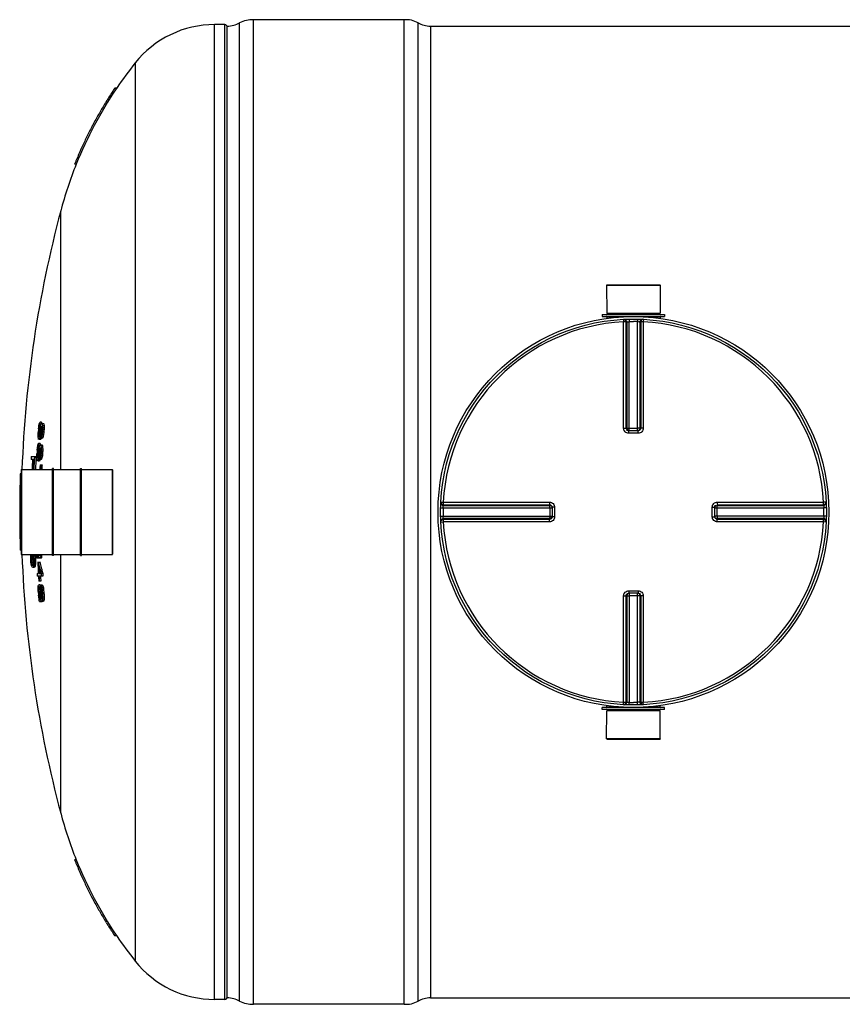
# Model space of a CAD drawing. Header units: millimetres. Extents: x 0 to 297, y 0 to 210.
# Tile 3 of 256: x 122 to 137, y 83 to 101. Entities that reach past the tile are written whole.
import ezdxf

# ---------------------------------------------------------------- set-up
doc = ezdxf.new("R2010")
doc.units = ezdxf.units.MM
doc.header["$LTSCALE"] = 16.335
doc.layers.get('0').update_dxf_attribs({"linetype": 'CONTINUOUS'})
doc.layers.add('01_GLOBAL', color=7, linetype='CONTINUOUS')
doc.layers.add('AXES_REF', color=7, linetype='CONTINUOUS')

msp = doc.modelspace()

# ---------------------------------------------------------------- linework, layer by layer
at = {"color": 7, "linetype": 'Continuous'}
for p, q in [((126.264, 83.539), (126.264, 100.878)), ((129.183, 100.934), (126.509, 100.934)), ((129.183, 83.483), (129.183, 100.934)), ((126.046, 83.595), (126.046, 100.821)), ((129.646, 100.821), (168.796, 100.821)), ((124.053, 99.723), (124.045, 99.712)), ((124.053, 99.723), (124.045, 99.713)), ((124.085, 99.723), (124.053, 99.723)), ((124.075, 99.708), (124.085, 99.723)), ((124.075, 99.708), (124.085, 99.723)), ((123.342, 98.383), (123.338, 98.373)), ((123.342, 98.383), (123.338, 98.373)), ((123.368, 98.373), (123.338, 98.373)), ((132.771, 96.227), (132.773, 95.732)), ((132.771, 96.227), (133.721, 96.227)), ((133.721, 96.227), (133.718, 95.732)), ((132.692, 95.709), (132.692, 95.673)), ((132.692, 95.709), (133.799, 95.709)), ((132.692, 95.673), (133.799, 95.673)), ((132.773, 95.732), (132.796, 95.709)), ((132.773, 95.732), (133.718, 95.732)), ((132.773, 95.669), (132.773, 95.641)), ((133.718, 95.732), (133.696, 95.709)), ((133.718, 95.669), (133.718, 95.641)), ((133.799, 95.709), (133.799, 95.673)), ((122.699, 93.685), (122.702, 93.72)), ((122.702, 93.72), (122.703, 93.727)), ((122.703, 93.727), (122.711, 93.769)), ((122.711, 93.769), (122.72, 93.795)), ((122.717, 93.744), (122.711, 93.719)), ((122.723, 93.752), (122.717, 93.744)), ((122.738, 93.744), (122.717, 93.744)), ((122.72, 93.795), (122.726, 93.803)), ((122.742, 93.752), (122.723, 93.752)), ((122.754, 93.803), (122.726, 93.803)), ((122.732, 93.702), (122.738, 93.736)), ((122.738, 93.736), (122.747, 93.769)), ((122.751, 93.727), (122.746, 93.719)), ((122.747, 93.769), (122.753, 93.778)), ((122.754, 93.727), (122.751, 93.727)), ((122.753, 93.778), (122.787, 93.778)), ((122.758, 93.719), (122.754, 93.727)), ((122.76, 93.778), (122.765, 93.769)), ((122.765, 93.769), (122.769, 93.736)), ((122.793, 93.769), (122.765, 93.769)), ((122.769, 93.736), (122.77, 93.702)), ((122.797, 93.736), (122.769, 93.736)), ((122.787, 93.778), (122.793, 93.769)), ((122.793, 93.769), (122.797, 93.736)), ((122.797, 93.736), (122.797, 93.702)), ((122.692, 93.575), (122.693, 93.603)), ((122.693, 93.541), (122.692, 93.575)), ((122.693, 93.603), (122.694, 93.617)), ((122.702, 93.617), (122.702, 93.584)), ((122.725, 93.617), (122.702, 93.617)), ((122.702, 93.584), (122.703, 93.558)), ((122.721, 93.584), (122.702, 93.584)), ((122.703, 93.558), (122.706, 93.541)), ((122.716, 93.558), (122.703, 93.558)), ((122.711, 93.719), (122.707, 93.685)), ((122.728, 93.685), (122.707, 93.685)), ((122.732, 93.719), (122.711, 93.719)), ((122.711, 93.541), (122.716, 93.558)), ((122.716, 93.558), (122.721, 93.584)), ((122.721, 93.584), (122.725, 93.617)), ((122.729, 93.575), (122.724, 93.541)), ((122.728, 93.668), (122.732, 93.702)), ((122.734, 93.617), (122.729, 93.575)), ((122.748, 93.575), (122.729, 93.575)), ((122.756, 93.617), (122.734, 93.617)), ((122.741, 93.693), (122.737, 93.668)), ((122.76, 93.668), (122.737, 93.668)), ((122.746, 93.719), (122.741, 93.693)), ((122.758, 93.693), (122.741, 93.693)), ((122.744, 93.567), (122.748, 93.575)), ((122.758, 93.719), (122.746, 93.719)), ((122.754, 93.55), (122.746, 93.525)), ((122.748, 93.575), (122.752, 93.592)), ((122.752, 93.592), (122.756, 93.617)), ((122.761, 93.584), (122.754, 93.55)), ((122.782, 93.55), (122.754, 93.55)), ((122.76, 93.693), (122.758, 93.719)), ((122.759, 93.668), (122.76, 93.693)), ((122.766, 93.626), (122.761, 93.584)), ((122.789, 93.584), (122.761, 93.584)), ((122.793, 93.626), (122.766, 93.626)), ((122.77, 93.702), (122.769, 93.668)), ((122.796, 93.668), (122.769, 93.668)), ((122.797, 93.702), (122.77, 93.702)), ((122.782, 93.55), (122.774, 93.525)), ((122.789, 93.584), (122.782, 93.55)), ((122.793, 93.626), (122.789, 93.584)), ((122.797, 93.702), (122.796, 93.668)), ((133.162, 93.65), (133.158, 93.65)), ((133.162, 93.65), (133.33, 93.65)), ((133.334, 93.65), (133.33, 93.65)), ((122.678, 93.347), (122.685, 93.39)), ((122.685, 93.39), (122.694, 93.415)), ((122.697, 93.373), (122.692, 93.364)), ((122.697, 93.508), (122.693, 93.541)), ((122.694, 93.415), (122.7, 93.423)), ((122.701, 93.491), (122.697, 93.508)), ((122.717, 93.373), (122.697, 93.373)), ((122.728, 93.423), (122.7, 93.423)), ((122.706, 93.541), (122.711, 93.541)), ((122.716, 93.508), (122.709, 93.491)), ((122.736, 93.491), (122.709, 93.491)), ((122.713, 93.356), (122.721, 93.39)), ((122.724, 93.541), (122.716, 93.508)), ((122.743, 93.508), (122.716, 93.508)), ((122.721, 93.39), (122.728, 93.398)), ((122.741, 93.541), (122.724, 93.541)), ((122.728, 93.398), (122.761, 93.398)), ((122.734, 93.398), (122.74, 93.39)), ((122.743, 93.508), (122.736, 93.491)), ((122.74, 93.39), (122.744, 93.356)), ((122.767, 93.39), (122.74, 93.39)), ((122.746, 93.525), (122.741, 93.516)), ((122.769, 93.516), (122.741, 93.516)), ((122.745, 93.516), (122.743, 93.508)), ((122.774, 93.525), (122.746, 93.525)), ((122.761, 93.398), (122.767, 93.39)), ((122.767, 93.39), (122.772, 93.356)), ((122.774, 93.525), (122.769, 93.516)), ((122.67, 93.196), (122.671, 93.224)), ((122.671, 93.224), (122.671, 93.238)), ((122.675, 93.305), (122.678, 93.347)), ((122.68, 93.238), (122.68, 93.204)), ((122.702, 93.238), (122.68, 93.238)), ((122.68, 93.204), (122.681, 93.179)), ((122.699, 93.204), (122.68, 93.204)), ((122.687, 93.339), (122.683, 93.305)), ((122.705, 93.305), (122.683, 93.305)), ((122.692, 93.364), (122.687, 93.339)), ((122.708, 93.339), (122.687, 93.339)), ((122.713, 93.364), (122.692, 93.364)), ((122.695, 93.179), (122.699, 93.204)), ((122.699, 93.204), (122.702, 93.238)), ((122.705, 93.288), (122.708, 93.322)), ((122.708, 93.322), (122.713, 93.356)), ((122.711, 93.238), (122.708, 93.196)), ((122.733, 93.238), (122.711, 93.238)), ((122.717, 93.314), (122.714, 93.288)), ((122.735, 93.288), (122.714, 93.288)), ((122.721, 93.339), (122.717, 93.314)), ((122.734, 93.314), (122.717, 93.314)), ((122.726, 93.347), (122.721, 93.339)), ((122.734, 93.339), (122.721, 93.339)), ((122.729, 93.347), (122.726, 93.347)), ((122.726, 93.196), (122.73, 93.212)), ((122.734, 93.339), (122.729, 93.347)), ((122.73, 93.212), (122.733, 93.238)), ((122.739, 93.204), (122.733, 93.17)), ((122.735, 93.314), (122.734, 93.339)), ((122.736, 93.288), (122.735, 93.314)), ((122.743, 93.246), (122.739, 93.204)), ((122.767, 93.204), (122.739, 93.204)), ((122.771, 93.246), (122.743, 93.246)), ((122.744, 93.356), (122.745, 93.322)), ((122.772, 93.356), (122.744, 93.356)), ((122.745, 93.322), (122.745, 93.288)), ((122.773, 93.322), (122.745, 93.322)), ((122.773, 93.288), (122.745, 93.288)), ((122.767, 93.204), (122.76, 93.17)), ((122.771, 93.246), (122.767, 93.204)), ((122.772, 93.356), (122.773, 93.322)), ((122.773, 93.322), (122.773, 93.288)), ((122.592, 93.141), (122.566, 93.141)), ((122.568, 93.191), (122.653, 93.191)), ((122.616, 93.141), (122.599, 93.141)), ((122.672, 93.162), (122.67, 93.196)), ((122.672, 93.16), (122.672, 93.162)), ((122.676, 93.128), (122.672, 93.16)), ((122.681, 93.111), (122.676, 93.128)), ((122.681, 93.179), (122.685, 93.162)), ((122.695, 93.179), (122.681, 93.179)), ((122.685, 93.162), (122.689, 93.162)), ((122.689, 93.162), (122.695, 93.179)), ((122.695, 93.128), (122.689, 93.111)), ((122.716, 93.111), (122.689, 93.111)), ((122.703, 93.162), (122.695, 93.128)), ((122.723, 93.128), (122.695, 93.128)), ((122.708, 93.196), (122.703, 93.162)), ((122.72, 93.162), (122.703, 93.162)), ((122.726, 93.196), (122.708, 93.196)), ((122.723, 93.128), (122.716, 93.111)), ((122.725, 93.145), (122.72, 93.136)), ((122.748, 93.136), (122.72, 93.136)), ((122.723, 93.187), (122.726, 93.196)), ((122.725, 93.136), (122.723, 93.128)), ((122.733, 93.17), (122.725, 93.145)), ((122.753, 93.145), (122.725, 93.145)), ((122.726, 93.044), (122.761, 93.044)), ((122.76, 93.17), (122.733, 93.17)), ((122.753, 93.145), (122.748, 93.136)), ((122.76, 93.17), (122.753, 93.145)), ((122.392, 92.883), (122.376, 92.883)), ((122.392, 92.955), (122.392, 91.461)), ((122.396, 92.96), (122.945, 92.96)), ((122.945, 91.439), (122.945, 92.978)), ((122.963, 92.978), (122.945, 92.978)), ((122.963, 91.439), (122.963, 92.978)), ((122.963, 92.96), (123.44, 92.96)), ((123.44, 91.439), (123.44, 92.978)), ((123.44, 92.978), (123.458, 92.978)), ((123.458, 91.439), (123.458, 92.978)), ((123.458, 92.96), (124.007, 92.96)), ((124.012, 92.955), (124.012, 91.461)), ((122.365, 92.253), (122.392, 92.253)), ((122.392, 92.163), (122.365, 92.163)), ((131.804, 92.297), (131.804, 92.296)), ((131.804, 92.296), (131.804, 92.292)), ((131.804, 92.292), (131.804, 92.124)), ((134.687, 92.292), (134.687, 92.296)), ((134.687, 92.124), (134.687, 92.292)), ((131.804, 92.124), (131.804, 92.12)), ((131.804, 92.12), (131.804, 92.12)), ((134.687, 92.12), (134.687, 92.124)), ((122.392, 91.533), (122.376, 91.533)), ((122.396, 91.457), (122.945, 91.457)), ((122.56, 91.428), (122.562, 91.457)), ((122.57, 91.456), (122.568, 91.445)), ((122.597, 91.456), (122.595, 91.445)), ((122.606, 91.445), (122.603, 91.457)), ((122.612, 91.457), (122.616, 91.428)), ((122.639, 91.457), (122.643, 91.428)), ((122.701, 91.415), (122.692, 91.457)), ((122.704, 91.457), (122.71, 91.441)), ((122.714, 91.441), (122.718, 91.457)), ((122.728, 91.457), (122.727, 91.432)), ((122.755, 91.457), (122.754, 91.432)), ((122.963, 91.457), (123.44, 91.457)), ((123.458, 91.457), (124.007, 91.457)), ((122.561, 91.377), (122.56, 91.428)), ((122.564, 91.327), (122.561, 91.377)), ((122.57, 91.284), (122.564, 91.327)), ((122.568, 91.445), (122.566, 91.419)), ((122.566, 91.419), (122.567, 91.377)), ((122.594, 91.419), (122.566, 91.419)), ((122.567, 91.377), (122.57, 91.335)), ((122.594, 91.377), (122.567, 91.377)), ((122.595, 91.445), (122.568, 91.445)), ((122.57, 91.335), (122.573, 91.31)), ((122.597, 91.335), (122.57, 91.335)), ((122.574, 91.259), (122.57, 91.284)), ((122.573, 91.31), (122.582, 91.276)), ((122.601, 91.31), (122.573, 91.31)), ((122.595, 91.445), (122.594, 91.419)), ((122.594, 91.419), (122.594, 91.377)), ((122.594, 91.377), (122.597, 91.335)), ((122.597, 91.335), (122.601, 91.31)), ((122.601, 91.31), (122.606, 91.287)), ((122.605, 91.276), (122.611, 91.31)), ((122.609, 91.419), (122.606, 91.445)), ((122.612, 91.377), (122.609, 91.419)), ((122.611, 91.31), (122.613, 91.335)), ((122.613, 91.335), (122.612, 91.377)), ((122.618, 91.284), (122.615, 91.259)), ((122.616, 91.428), (122.619, 91.377)), ((122.643, 91.428), (122.616, 91.428)), ((122.619, 91.313), (122.618, 91.284)), ((122.645, 91.284), (122.618, 91.284)), ((122.619, 91.377), (122.619, 91.352)), ((122.646, 91.377), (122.619, 91.377)), ((122.619, 91.352), (122.62, 91.327)), ((122.62, 91.327), (122.619, 91.313)), ((122.647, 91.327), (122.62, 91.327)), ((122.645, 91.284), (122.642, 91.259)), ((122.643, 91.428), (122.646, 91.377)), ((122.647, 91.327), (122.645, 91.284)), ((122.646, 91.377), (122.647, 91.327)), ((122.696, 91.39), (122.669, 91.39)), ((122.685, 91.322), (122.721, 91.322)), ((122.706, 91.398), (122.701, 91.415)), ((122.712, 91.39), (122.706, 91.398)), ((122.71, 91.441), (122.714, 91.441)), ((122.743, 91.39), (122.712, 91.39)), ((122.722, 91.398), (122.716, 91.39)), ((122.727, 91.432), (122.722, 91.398)), ((122.749, 91.398), (122.722, 91.398)), ((122.754, 91.432), (122.727, 91.432)), ((122.749, 91.398), (122.743, 91.39)), ((122.754, 91.432), (122.749, 91.398)), ((122.963, 91.439), (122.945, 91.439)), ((123.44, 91.439), (123.458, 91.439)), ((122.58, 91.242), (122.574, 91.259)), ((122.584, 91.234), (122.58, 91.242)), ((122.582, 91.276), (122.588, 91.269)), ((122.605, 91.276), (122.582, 91.276)), ((122.59, 91.225), (122.584, 91.234)), ((122.588, 91.269), (122.59, 91.268)), ((122.59, 91.268), (122.598, 91.268)), ((122.629, 91.225), (122.59, 91.225)), ((122.598, 91.268), (122.605, 91.276)), ((122.607, 91.234), (122.601, 91.225)), ((122.611, 91.242), (122.607, 91.234)), ((122.635, 91.234), (122.607, 91.234)), ((122.615, 91.259), (122.611, 91.242)), ((122.638, 91.242), (122.611, 91.242)), ((122.642, 91.259), (122.615, 91.259)), ((122.635, 91.234), (122.629, 91.225)), ((122.638, 91.242), (122.635, 91.234)), ((122.642, 91.259), (122.638, 91.242)), ((122.674, 91.12), (122.695, 91.12)), ((122.704, 91.12), (122.733, 91.12)), ((122.737, 91.154), (122.746, 91.12)), ((122.773, 91.12), (122.746, 91.12)), ((122.764, 91.154), (122.773, 91.12)), ((122.697, 91.069), (122.677, 91.069)), ((122.739, 90.985), (122.702, 90.985)), ((122.776, 91.069), (122.706, 91.069)), ((122.693, 90.833), (122.694, 90.867)), ((122.694, 90.799), (122.693, 90.833)), ((122.694, 90.867), (122.695, 90.892)), ((122.695, 90.892), (122.698, 90.909)), ((122.702, 90.867), (122.7, 90.85)), ((122.7, 90.85), (122.7, 90.833)), ((122.728, 90.85), (122.7, 90.85)), ((122.7, 90.833), (122.702, 90.791)), ((122.728, 90.833), (122.7, 90.833)), ((122.701, 90.916), (122.702, 90.917)), ((122.729, 90.917), (122.702, 90.917)), ((122.705, 90.875), (122.702, 90.867)), ((122.73, 90.867), (122.702, 90.867)), ((122.729, 90.791), (122.702, 90.791)), ((122.732, 90.875), (122.705, 90.875)), ((122.73, 90.867), (122.728, 90.85)), ((122.728, 90.85), (122.728, 90.833)), ((122.728, 90.833), (122.729, 90.791)), ((122.732, 90.875), (122.73, 90.867)), ((122.761, 90.782), (122.734, 90.782)), ((122.741, 90.909), (122.747, 90.901)), ((122.768, 90.909), (122.741, 90.909)), ((122.749, 90.85), (122.743, 90.867)), ((122.747, 90.901), (122.756, 90.867)), ((122.775, 90.901), (122.747, 90.901)), ((122.754, 90.825), (122.749, 90.85)), ((122.759, 90.782), (122.754, 90.825)), ((122.756, 90.867), (122.761, 90.833)), ((122.784, 90.867), (122.756, 90.867)), ((122.761, 90.833), (122.764, 90.804)), ((122.789, 90.833), (122.761, 90.833)), ((122.764, 90.804), (122.767, 90.774)), ((122.795, 90.774), (122.767, 90.774)), ((122.768, 90.909), (122.775, 90.901)), ((122.768, 90.757), (122.77, 90.728)), ((122.796, 90.757), (122.768, 90.757)), ((122.775, 90.901), (122.784, 90.867)), ((122.784, 90.867), (122.789, 90.833)), ((122.789, 90.833), (122.795, 90.774)), ((122.796, 90.757), (122.799, 90.698)), ((133.158, 90.767), (133.162, 90.767)), ((133.33, 90.767), (133.162, 90.767)), ((133.33, 90.767), (133.334, 90.767)), ((122.702, 90.698), (122.699, 90.732)), ((122.708, 90.664), (122.702, 90.698)), ((122.705, 90.74), (122.71, 90.698)), ((122.733, 90.74), (122.705, 90.74)), ((122.713, 90.639), (122.708, 90.664)), ((122.71, 90.698), (122.712, 90.681)), ((122.732, 90.698), (122.71, 90.698)), ((122.712, 90.681), (122.717, 90.664)), ((122.732, 90.681), (122.712, 90.681)), ((122.718, 90.622), (122.713, 90.639)), ((122.717, 90.664), (122.72, 90.656)), ((122.726, 90.664), (122.717, 90.664)), ((122.723, 90.614), (122.718, 90.622)), ((122.72, 90.656), (122.726, 90.656)), ((122.725, 90.614), (122.723, 90.614)), ((122.726, 90.656), (122.731, 90.673)), ((122.735, 90.622), (122.729, 90.614)), ((122.757, 90.614), (122.729, 90.614)), ((122.732, 90.698), (122.73, 90.749)), ((122.731, 90.673), (122.732, 90.698)), ((122.738, 90.639), (122.735, 90.622)), ((122.788, 90.622), (122.735, 90.622)), ((122.736, 90.749), (122.739, 90.723)), ((122.763, 90.749), (122.736, 90.749)), ((122.738, 90.681), (122.738, 90.639)), ((122.739, 90.676), (122.738, 90.681)), ((122.745, 90.639), (122.738, 90.639)), ((122.739, 90.723), (122.743, 90.698)), ((122.745, 90.647), (122.739, 90.676)), ((122.743, 90.698), (122.747, 90.681)), ((122.762, 90.698), (122.743, 90.698)), ((122.751, 90.631), (122.745, 90.647)), ((122.747, 90.681), (122.755, 90.664)), ((122.762, 90.681), (122.747, 90.681)), ((122.758, 90.622), (122.751, 90.631)), ((122.755, 90.664), (122.758, 90.664)), ((122.762, 90.622), (122.757, 90.614)), ((122.758, 90.664), (122.761, 90.681)), ((122.762, 90.706), (122.761, 90.749)), ((122.761, 90.681), (122.762, 90.706)), ((122.767, 90.631), (122.761, 90.622)), ((122.77, 90.664), (122.767, 90.631)), ((122.794, 90.631), (122.767, 90.631)), ((122.77, 90.728), (122.771, 90.698)), ((122.771, 90.698), (122.77, 90.664)), ((122.798, 90.664), (122.77, 90.664)), ((122.799, 90.698), (122.771, 90.698)), ((122.794, 90.631), (122.788, 90.622)), ((122.798, 90.664), (122.794, 90.631)), ((122.799, 90.698), (122.798, 90.664)), ((132.692, 88.707), (132.692, 88.743)), ((133.799, 88.743), (132.692, 88.743)), ((133.799, 88.707), (132.692, 88.707)), ((132.771, 88.19), (132.773, 88.685)), ((132.773, 88.748), (132.773, 88.776)), ((132.773, 88.685), (132.796, 88.707)), ((133.718, 88.685), (132.773, 88.685)), ((133.718, 88.685), (133.696, 88.707)), ((133.718, 88.748), (133.718, 88.776)), ((133.721, 88.19), (133.718, 88.685)), ((133.799, 88.707), (133.799, 88.743)), ((133.721, 88.19), (132.771, 88.19)), ((123.338, 86.043), (123.342, 86.034)), ((123.338, 86.043), (123.342, 86.034)), ((123.368, 86.043), (123.338, 86.043)), ((124.045, 84.704), (124.053, 84.693)), ((124.045, 84.704), (124.053, 84.693)), ((124.085, 84.693), (124.053, 84.693)), ((124.085, 84.693), (124.075, 84.708)), ((124.085, 84.693), (124.075, 84.708)), ((129.183, 83.483), (126.509, 83.483)), ((129.646, 83.595), (144.677, 83.595))]:
    msp.add_line(p, q, dxfattribs=at)
at = {"color": 9, "linetype": 'Continuous'}
for p, q in [((126.509, 83.483), (126.509, 100.934)), ((129.427, 83.539), (129.427, 100.878)), ((125.821, 83.568), (125.821, 100.848)), ((126.001, 83.568), (126.001, 100.848)), ((129.646, 100.821), (129.646, 83.595)), ((132.773, 95.669), (133.072, 95.669)), ((133.419, 95.669), (133.718, 95.669)), ((133.069, 95.624), (133.071, 95.58)), ((133.071, 93.695), (133.071, 95.58)), ((133.116, 93.695), (133.116, 95.579)), ((133.128, 95.58), (133.128, 93.694)), ((133.172, 95.628), (133.173, 95.584)), ((133.173, 93.65), (133.173, 95.584)), ((133.32, 95.628), (133.319, 95.584)), ((133.319, 93.65), (133.319, 95.584)), ((133.363, 93.694), (133.363, 95.58)), ((133.376, 95.579), (133.376, 93.695)), ((133.423, 95.624), (133.421, 95.58)), ((133.421, 95.58), (133.421, 93.695)), ((133.116, 93.695), (133.128, 93.694)), ((133.162, 93.605), (133.162, 93.65)), ((133.246, 93.605), (133.162, 93.605)), ((133.173, 93.693), (133.319, 93.693)), ((133.33, 93.605), (133.246, 93.605)), ((133.33, 93.605), (133.33, 93.65)), ((133.363, 93.694), (133.376, 93.695)), ((122.396, 92.96), (122.396, 91.457)), ((124.007, 92.96), (124.007, 91.457)), ((129.83, 92.385), (129.874, 92.383)), ((129.874, 92.383), (131.759, 92.383)), ((129.874, 92.383), (129.951, 92.383)), ((129.875, 92.338), (131.759, 92.338)), ((129.875, 92.326), (131.76, 92.326)), ((130.925, 92.383), (130.975, 92.383)), ((131.76, 92.326), (131.759, 92.338)), ((134.732, 92.338), (134.731, 92.326)), ((134.731, 92.326), (136.617, 92.326)), ((134.732, 92.338), (136.616, 92.338)), ((134.733, 92.383), (136.617, 92.383)), ((136.661, 92.385), (136.617, 92.383)), ((129.827, 92.282), (129.87, 92.281)), ((129.87, 92.281), (131.804, 92.281)), ((131.761, 92.281), (131.761, 92.136)), ((131.849, 92.292), (131.804, 92.292)), ((131.849, 92.292), (131.849, 92.124)), ((134.643, 92.292), (134.687, 92.292)), ((134.643, 92.124), (134.643, 92.292)), ((134.687, 92.281), (136.621, 92.281)), ((134.731, 92.136), (134.731, 92.281)), ((136.665, 92.282), (136.621, 92.281)), ((129.827, 92.135), (129.87, 92.136)), ((129.83, 92.031), (129.874, 92.034)), ((129.87, 92.136), (131.804, 92.136)), ((131.759, 92.034), (129.874, 92.034)), ((131.76, 92.091), (129.875, 92.091)), ((131.759, 92.078), (129.875, 92.078)), ((130.925, 92.034), (130.824, 92.034)), ((131.169, 92.034), (131.121, 92.034)), ((131.315, 92.034), (131.266, 92.034)), ((131.759, 92.078), (131.76, 92.091)), ((131.849, 92.124), (131.804, 92.124)), ((134.643, 92.124), (134.687, 92.124)), ((136.621, 92.136), (134.687, 92.136)), ((134.731, 92.091), (134.732, 92.078)), ((136.617, 92.091), (134.731, 92.091)), ((136.616, 92.078), (134.732, 92.078)), ((136.617, 92.034), (134.733, 92.034)), ((136.661, 92.031), (136.617, 92.034)), ((136.665, 92.135), (136.621, 92.136)), ((133.162, 90.811), (133.162, 90.767)), ((133.162, 90.811), (133.246, 90.811)), ((133.173, 90.767), (133.173, 88.833)), ((133.246, 90.811), (133.33, 90.811)), ((133.319, 88.833), (133.319, 90.767)), ((133.33, 90.811), (133.33, 90.767)), ((133.071, 88.837), (133.071, 90.721)), ((133.128, 90.723), (133.116, 90.722)), ((133.116, 88.838), (133.116, 90.722)), ((133.128, 90.723), (133.128, 88.837)), ((133.319, 90.723), (133.173, 90.723)), ((133.363, 88.837), (133.363, 90.723)), ((133.376, 90.722), (133.363, 90.723)), ((133.376, 90.722), (133.376, 88.838)), ((133.421, 90.721), (133.421, 88.837)), ((133.069, 88.793), (133.071, 88.837)), ((133.423, 88.793), (133.421, 88.837)), ((133.072, 88.748), (132.773, 88.748)), ((133.172, 88.789), (133.173, 88.833)), ((133.32, 88.789), (133.319, 88.833)), ((133.718, 88.748), (133.419, 88.748))]:
    msp.add_line(p, q, dxfattribs=at)
for points in [[(130.169, 92.383), (130.237, 92.383), (130.304, 92.383), (130.368, 92.383), (130.431, 92.383), (130.492, 92.383), (130.551, 92.383), (130.609, 92.383), (130.665, 92.383), (130.719, 92.383), (130.772, 92.383), (130.824, 92.383), (130.925, 92.383)], [(131.47, 92.383), (131.523, 92.383), (131.579, 92.383), (131.637, 92.383), (131.697, 92.383), (131.759, 92.383)], [(130.824, 92.034), (130.772, 92.034), (130.719, 92.034), (130.664, 92.034), (130.608, 92.034), (130.551, 92.034), (130.492, 92.034), (130.431, 92.034), (130.368, 92.034), (130.304, 92.034), (130.237, 92.034), (130.168, 92.034), (130.098, 92.034), (130.025, 92.034), (129.951, 92.034)], [(131.072, 92.034), (131.024, 92.034), (130.975, 92.034)], [(131.759, 92.034), (131.697, 92.033), (131.637, 92.033), (131.579, 92.034), (131.523, 92.034), (131.469, 92.034), (131.417, 92.034)]]:
    msp.add_lwpolyline(points, dxfattribs=at)
at = {"color": 7, "linetype": 'Continuous'}
msp.add_circle((133.246, 92.208), 3.42, dxfattribs=at)
for centre, radius, start, end in [((126.046, 101.271), 0.45, 270, 299.0529), ((126.509, 100.371), 0.563, 90, 115.7547), ((129.209, 100.485), 0.45, 60.9471, 93.2982), ((129.646, 101.271), 0.45, 240.9471, 270), ((126.001, 100.803), 0.045, 358.6037, 90), ((130.048, 95.688), 7.2, 141.5189, 145.9136), ((130.066, 95.679), 7.22, 146.0726, 158.0853), ((130.048, 95.688), 7.227, 146.1611, 147.8197), ((130.05, 95.687), 7.229, 148.3378, 150.0021), ((130.051, 95.686), 7.23, 147.8196, 148.3378), ((130.047, 95.688), 7.226, 150.1949, 151.8647), ((130.046, 95.689), 7.224, 150.0023, 150.1948), ((130.047, 95.688), 7.226, 152.3806, 154.0522), ((130.048, 95.688), 7.227, 151.8647, 152.3806), ((130.05, 95.687), 7.229, 154.2322, 155.9126), ((130.046, 95.689), 7.224, 154.0523, 154.232), ((130.051, 95.687), 7.23, 155.9126, 156.4198), ((130.048, 95.688), 7.227, 156.4197, 158.1055), ((130.048, 95.688), 7.2, 158.1028, 165.0626), ((143.092, 92.208), 20.7, 165.0626, 177.9206), ((132.769, 95.669), 0.0045, 0, 90), ((133.723, 95.669), 0.0045, 90, 180), ((143.092, 92.208), 20.428, 175.5227, 175.6651), ((143.092, 92.208), 20.4, 175.5166, 175.5933), ((143.092, 92.208), 20.447, 175.8588, 176.0484), ((143.092, 92.208), 20.438, 175.857, 176.0467), ((143.092, 92.208), 20.416, 175.9, 176.0424), ((143.092, 92.208), 20.407, 175.8981, 176.0406), ((143.092, 92.208), 20.393, 176.1805, 176.323), ((143.092, 92.208), 20.385, 175.8937, 176.0364), ((143.092, 92.208), 20.375, 175.8918, 176.0107), ((143.092, 92.208), 20.348, 175.8862, 176.0053), ((143.092, 92.208), 20.428, 176.5901, 176.7324), ((143.092, 92.208), 20.4, 176.5856, 176.6622), ((143.092, 92.208), 20.447, 176.9249, 177.1143), ((143.092, 92.208), 20.438, 176.9235, 177.113), ((143.092, 92.208), 20.416, 176.9676, 177.1099), ((143.092, 92.208), 20.407, 176.9663, 177.1086), ((143.092, 92.208), 20.385, 176.963, 177.1055), ((143.092, 92.208), 20.375, 176.9616, 177.0804), ((143.092, 92.208), 20.348, 176.9575, 177.0764), ((143.092, 92.208), 20.547, 177.258, 177.3993), ((143.092, 92.208), 20.521, 177.396, 177.9013), ((143.092, 92.208), 20.514, 177.3951, 177.9006), ((143.092, 92.208), 20.498, 177.393, 177.8989), ((143.092, 92.208), 20.49, 177.2502, 177.8981), ((143.092, 92.208), 20.462, 177.2466, 177.8953), ((143.092, 92.208), 20.393, 177.249, 177.3914), ((143.092, 92.208), 20.383, 177.6513, 177.8871), ((143.092, 92.208), 20.375, 177.6504, 177.8863), ((143.092, 92.208), 20.348, 177.6472, 177.8834), ((143.092, 92.208), 20.727, 178.1338, 179.8756), ((122.396, 92.955), 0.0045, 90, 180), ((124.007, 92.955), 0.0045, 0, 90), ((143.092, 92.208), 20.727, 179.8756, 180.1245), ((143.092, 92.208), 20.727, 180.1244, 181.8662), ((143.092, 92.208), 20.716, 179.8755, 180.1245), ((122.396, 91.461), 0.0045, 180, 270), ((143.092, 92.208), 20.7, 182.0794, 194.9374), ((143.092, 92.208), 20.447, 182.1063, 182.294), ((143.092, 92.208), 20.439, 182.1071, 182.2949), ((124.007, 91.461), 0.0045, 270, 360), ((143.092, 92.208), 20.426, 182.4858, 183.0545), ((143.092, 92.208), 20.412, 182.1308, 182.2979), ((131.798, 93.549), 9.373, 193.7399, 194.3784), ((131.814, 93.549), 9.362, 193.7577, 194.397), ((143.092, 92.208), 20.447, 183.0515, 183.1935), ((131.879, 93.523), 9.456, 193.8273, 194.7241), ((143.092, 92.208), 20.417, 182.6528, 183.0559), ((131.834, 93.558), 9.41, 194.3783, 194.8028), ((143.092, 92.208), 20.39, 183.0344, 183.06), ((143.092, 92.208), 20.375, 183.0622, 183.2048), ((131.85, 93.558), 9.399, 194.3969, 194.8219), ((143.092, 92.208), 20.348, 183.0663, 183.2091), ((143.092, 92.208), 20.426, 183.1967, 183.4338), ((143.092, 92.208), 20.417, 183.1981, 183.4353), ((143.092, 92.208), 20.39, 183.2024, 183.4399), ((143.092, 92.208), 20.447, 183.9516, 184.1412), ((143.092, 92.208), 20.431, 183.6227, 183.7413), ((143.092, 92.208), 20.439, 183.9767, 184.119), ((143.092, 92.208), 20.414, 184.0054, 184.1003), ((143.092, 92.208), 20.403, 183.6276, 183.7463), ((143.092, 92.208), 20.412, 183.9821, 184.0058), ((143.092, 92.208), 20.408, 184.0066, 184.1016), ((143.092, 92.208), 20.393, 183.6532, 183.772), ((143.092, 92.208), 20.383, 184.0115, 184.1066), ((143.092, 92.208), 20.375, 184.0368, 184.0844), ((143.092, 92.208), 20.348, 184.0423, 184.0899), ((132.769, 88.748), 0.0045, 270, 360), ((133.723, 88.748), 0.0045, 180, 270), ((130.048, 88.729), 7.2, 194.9374, 201.8972), ((130.066, 88.738), 7.22, 201.9147, 213.9274), ((130.048, 88.729), 7.227, 201.8945, 203.5803), ((130.051, 88.73), 7.23, 203.5802, 204.0875), ((130.05, 88.729), 7.229, 204.0874, 205.7677), ((130.046, 88.727), 7.224, 205.7679, 205.9477), ((130.047, 88.728), 7.226, 205.9478, 207.6194), ((130.048, 88.729), 7.227, 207.6194, 208.1353), ((130.047, 88.728), 7.226, 208.1353, 209.805), ((130.046, 88.727), 7.224, 209.805, 209.9976), ((130.05, 88.73), 7.229, 209.9978, 211.6623), ((130.051, 88.73), 7.23, 211.6622, 212.1804), ((130.048, 88.729), 7.227, 212.1802, 213.8389), ((130.048, 88.729), 7.2, 214.0864, 218.4811), ((126.001, 83.613), 0.045, 270, 1.3963), ((126.046, 83.145), 0.45, 60.9471, 90), ((126.509, 84.045), 0.563, 244.2453, 270), ((129.209, 83.932), 0.45, 266.7018, 299.0529), ((129.646, 83.145), 0.45, 90, 119.0529)]:
    msp.add_arc(centre, radius, start, end, dxfattribs=at)
at = {"color": 9, "linetype": 'Continuous'}
for centre, radius, start, end in [((133.246, 92.208), 3.376, 92.9675, 177.0325), ((133.29, 92.209), 3.374, 92.7532, 92.9681), ((133.246, 92.211), 3.374, 88.764, 90), ((133.201, 92.209), 3.374, 87.0319, 87.2468), ((133.246, 92.208), 3.376, 2.9675, 87.0325), ((133.161, 93.73), 0.0803, 260.8824, 264.1453), ((133.162, 93.742), 0.0923, 264.1297, 267.3759), ((133.157, 95.214), 1.521, 270.2015, 270.435), ((133.335, 95.214), 1.521, 269.565, 269.7941), ((133.318, 93.695), 0.0462, 285.3408, 292.579), ((133.318, 93.695), 0.0462, 292.5652, 299.8139), ((133.246, 92.164), 3.375, 177.0319, 177.2468), ((133.246, 92.164), 3.375, 2.7532, 2.9681), ((133.244, 92.208), 3.374, 178.7642, 181.2358), ((127.333, 92.281), 4.428, 0.0039, 0.1321), ((134.78, 92.292), 0.0923, 174.1297, 177.3759), ((134.768, 92.294), 0.0803, 170.8824, 174.1453), ((134.732, 92.28), 0.0462, 157.421, 164.6592), ((134.732, 92.28), 0.0462, 150.1861, 157.4348), ((139.151, 92.281), 4.42, 179.8698, 179.9962), ((133.248, 92.208), 3.374, 358.7642, 1.2358), ((133.246, 92.208), 3.376, 182.9675, 267.0325), ((133.246, 92.253), 3.375, 182.7532, 182.9681), ((127.34, 92.136), 4.42, 359.8698, 359.9962), ((131.759, 92.136), 0.0462, 330.1861, 337.4348), ((131.759, 92.136), 0.0462, 337.421, 344.6592), ((131.756, 92.125), 0.0479, 345.0434, 349.8287), ((131.76, 92.136), 0.0454, 344.6659, 348.0155), ((131.757, 92.125), 0.0468, 349.8255, 354.4686), ((133.246, 92.208), 3.376, 272.9675, 357.0325), ((139.159, 92.136), 4.428, 180.0039, 180.1321), ((133.246, 92.253), 3.375, 357.0319, 357.2468), ((133.174, 90.722), 0.0462, 112.5652, 119.8139), ((133.174, 90.722), 0.0462, 105.3408, 112.579), ((133.33, 90.675), 0.0923, 84.1297, 87.3759), ((133.331, 90.686), 0.0803, 80.8824, 84.1453), ((133.157, 89.203), 1.521, 89.565, 89.7941), ((133.335, 89.203), 1.521, 90.2015, 90.435), ((133.29, 92.207), 3.374, 267.0319, 267.2468), ((133.201, 92.207), 3.374, 272.7532, 272.9681), ((133.246, 92.206), 3.374, 268.764, 270)]:
    msp.add_arc(centre, radius, start, end, dxfattribs=at)
for points in [[(133.069, 95.624), (133.09, 95.625), (133.116, 95.601), (133.116, 95.579)], [(133.082, 95.624), (133.103, 95.625), (133.128, 95.601), (133.128, 95.58)], [(133.173, 95.584), (133.197, 95.584), (133.222, 95.585), (133.246, 95.584)], [(133.41, 95.624), (133.388, 95.625), (133.363, 95.601), (133.363, 95.58)], [(133.421, 95.58), (133.408, 95.58), (133.371, 95.58), (133.383, 95.579)], [(133.423, 95.624), (133.401, 95.625), (133.376, 95.601), (133.376, 95.579)], [(133.071, 93.695), (133.084, 93.695), (133.121, 93.695), (133.109, 93.695)], [(133.128, 93.694), (133.128, 93.675), (133.146, 93.654), (133.164, 93.65)], [(133.376, 93.695), (133.376, 93.674), (133.354, 93.652), (133.334, 93.65)], [(133.341, 93.655), (133.354, 93.662), (133.363, 93.679), (133.363, 93.694)], [(133.421, 93.695), (133.408, 93.695), (133.371, 93.695), (133.383, 93.695)], [(129.83, 92.385), (129.829, 92.364), (129.854, 92.338), (129.875, 92.338)], [(129.83, 92.373), (129.829, 92.351), (129.853, 92.326), (129.875, 92.326)], [(129.874, 92.383), (129.874, 92.371), (129.874, 92.333), (129.875, 92.346)], [(131.759, 92.383), (131.759, 92.371), (131.759, 92.333), (131.759, 92.346)], [(131.759, 92.338), (131.78, 92.338), (131.802, 92.317), (131.804, 92.297)], [(131.76, 92.326), (131.779, 92.326), (131.8, 92.309), (131.804, 92.29)], [(134.692, 92.303), (134.7, 92.316), (134.716, 92.326), (134.731, 92.326)], [(134.733, 92.383), (134.733, 92.371), (134.733, 92.333), (134.732, 92.346)], [(136.661, 92.385), (136.662, 92.364), (136.638, 92.338), (136.616, 92.338)], [(136.662, 92.373), (136.663, 92.351), (136.639, 92.326), (136.617, 92.326)], [(129.83, 92.044), (129.829, 92.066), (129.853, 92.091), (129.875, 92.091)], [(129.83, 92.031), (129.829, 92.053), (129.854, 92.078), (129.875, 92.078)], [(131.803, 92.112), (131.798, 92.095), (131.778, 92.078), (131.759, 92.078)], [(131.759, 92.034), (131.759, 92.046), (131.759, 92.084), (131.759, 92.071)], [(131.799, 92.113), (131.792, 92.1), (131.775, 92.091), (131.76, 92.091)], [(134.731, 92.091), (134.712, 92.091), (134.691, 92.108), (134.687, 92.127)], [(134.732, 92.078), (134.712, 92.078), (134.689, 92.1), (134.687, 92.12)], [(134.733, 92.034), (134.733, 92.046), (134.733, 92.084), (134.732, 92.071)], [(136.661, 92.031), (136.662, 92.053), (136.638, 92.078), (136.616, 92.078)], [(136.662, 92.044), (136.663, 92.066), (136.639, 92.091), (136.617, 92.091)], [(136.617, 92.034), (136.617, 92.046), (136.617, 92.084), (136.617, 92.071)], [(133.116, 90.722), (133.116, 90.742), (133.137, 90.765), (133.158, 90.767)], [(133.151, 90.762), (133.138, 90.754), (133.128, 90.738), (133.128, 90.723)], [(133.363, 90.723), (133.363, 90.742), (133.346, 90.763), (133.328, 90.767)], [(133.071, 90.721), (133.084, 90.721), (133.121, 90.721), (133.109, 90.722)], [(133.421, 90.721), (133.408, 90.721), (133.371, 90.721), (133.383, 90.722)], [(133.069, 88.793), (133.09, 88.792), (133.116, 88.816), (133.116, 88.838)], [(133.071, 88.837), (133.084, 88.837), (133.121, 88.837), (133.109, 88.838)], [(133.082, 88.792), (133.103, 88.791), (133.128, 88.815), (133.128, 88.837)], [(133.41, 88.792), (133.388, 88.791), (133.363, 88.815), (133.363, 88.837)], [(133.423, 88.793), (133.401, 88.792), (133.376, 88.816), (133.376, 88.838)], [(133.319, 88.833), (133.294, 88.832), (133.27, 88.832), (133.246, 88.833)]]:
    msp.add_open_spline(points, degree=3, dxfattribs=at)
for points, knots in [([(133.116, 95.579), (133.114, 95.579), (133.101, 95.58), (133.087, 95.58), (133.075, 95.58)], [0, 0, 0, 0, 0.107584, 1, 1, 1, 1]), ([(133.128, 95.58), (133.131, 95.58), (133.141, 95.582), (133.152, 95.582), (133.159, 95.582)], [0, 0, 0, 0, 0.258917, 1, 1, 1, 1]), ([(133.319, 95.584), (133.327, 95.583), (133.333, 95.583), (133.356, 95.581), (133.349, 95.581), (133.348, 95.581)], [0, 0, 0, 0, 0.700251, 0.885328, 1, 1, 1, 1]), ([(133.162, 93.605), (133.139, 93.605), (133.091, 93.624), (133.071, 93.672), (133.071, 93.695)], [0, 0, 0, 0, 0.501179, 1, 1, 1, 1]), ([(133.148, 93.651), (133.141, 93.652), (133.123, 93.655), (133.129, 93.674), (133.134, 93.68)], [0, 0, 0, 0, 0.491684, 1, 1, 1, 1]), ([(133.128, 93.694), (133.13, 93.694), (133.141, 93.693), (133.152, 93.693), (133.162, 93.693)], [0, 0, 0, 0, 0.107688, 1, 1, 1, 1]), ([(133.363, 93.694), (133.362, 93.694), (133.351, 93.693), (133.339, 93.693), (133.329, 93.693)], [0, 0, 0, 0, 0.107674, 1, 1, 1, 1]), ([(133.421, 93.695), (133.421, 93.672), (133.401, 93.624), (133.353, 93.605), (133.33, 93.605)], [0, 0, 0, 0, 0.499867, 1, 1, 1, 1]), ([(131.759, 92.383), (131.782, 92.383), (131.83, 92.364), (131.849, 92.315), (131.849, 92.292)], [0, 0, 0, 0, 0.499925, 1, 1, 1, 1]), ([(134.643, 92.292), (134.643, 92.316), (134.662, 92.364), (134.71, 92.383), (134.733, 92.383)], [0, 0, 0, 0, 0.501179, 1, 1, 1, 1]), ([(134.688, 92.306), (134.689, 92.313), (134.693, 92.331), (134.712, 92.325), (134.717, 92.32)], [0, 0, 0, 0, 0.491684, 1, 1, 1, 1]), ([(136.616, 92.338), (136.617, 92.34), (136.617, 92.353), (136.617, 92.367), (136.617, 92.379)], [0, 0, 0, 0, 0.107584, 1, 1, 1, 1]), ([(136.617, 92.326), (136.618, 92.323), (136.62, 92.313), (136.62, 92.302), (136.62, 92.295)], [0, 0, 0, 0, 0.258917, 1, 1, 1, 1]), ([(129.87, 92.281), (129.871, 92.29), (129.871, 92.295), (129.873, 92.318), (129.873, 92.312), (129.873, 92.31)], [0, 0, 0, 0, 0.700251, 0.885328, 1, 1, 1, 1]), ([(131.761, 92.291), (131.761, 92.299), (131.761, 92.3), (131.76, 92.32), (131.76, 92.319)], [0, 0, 0, 0, 0.8666, 1, 1, 1, 1]), ([(134.731, 92.291), (134.731, 92.299), (134.73, 92.3), (134.731, 92.32), (134.731, 92.319)], [0, 0, 0, 0, 0.865557, 1, 1, 1, 1]), ([(129.875, 92.091), (129.874, 92.093), (129.872, 92.104), (129.872, 92.114), (129.872, 92.122)], [0, 0, 0, 0, 0.258917, 1, 1, 1, 1]), ([(129.875, 92.078), (129.875, 92.077), (129.874, 92.063), (129.874, 92.05), (129.874, 92.038)], [0, 0, 0, 0, 0.107584, 1, 1, 1, 1]), ([(131.849, 92.124), (131.849, 92.101), (131.83, 92.053), (131.782, 92.034), (131.759, 92.034)], [0, 0, 0, 0, 0.500075, 1, 1, 1, 1]), ([(131.761, 92.126), (131.761, 92.118), (131.761, 92.117), (131.76, 92.097), (131.76, 92.098)], [0, 0, 0, 0, 0.865557, 1, 1, 1, 1]), ([(134.733, 92.034), (134.71, 92.034), (134.662, 92.053), (134.643, 92.101), (134.643, 92.124)], [0, 0, 0, 0, 0.499867, 1, 1, 1, 1]), ([(134.731, 92.126), (134.731, 92.118), (134.73, 92.116), (134.731, 92.097), (134.731, 92.098)], [0, 0, 0, 0, 0.8666, 1, 1, 1, 1]), ([(136.621, 92.136), (136.621, 92.127), (136.62, 92.121), (136.619, 92.098), (136.619, 92.105), (136.619, 92.106)], [0, 0, 0, 0, 0.700251, 0.885328, 1, 1, 1, 1]), ([(133.071, 90.721), (133.071, 90.744), (133.091, 90.792), (133.139, 90.811), (133.162, 90.811)], [0, 0, 0, 0, 0.499867, 1, 1, 1, 1]), ([(133.33, 90.811), (133.353, 90.811), (133.401, 90.792), (133.421, 90.744), (133.421, 90.721)], [0, 0, 0, 0, 0.501179, 1, 1, 1, 1]), ([(133.344, 90.766), (133.35, 90.765), (133.369, 90.761), (133.362, 90.742), (133.358, 90.737)], [0, 0, 0, 0, 0.491684, 1, 1, 1, 1]), ([(133.128, 90.723), (133.13, 90.723), (133.141, 90.723), (133.152, 90.723), (133.162, 90.723)], [0, 0, 0, 0, 0.107674, 1, 1, 1, 1]), ([(133.363, 90.723), (133.362, 90.723), (133.351, 90.723), (133.339, 90.723), (133.329, 90.723)], [0, 0, 0, 0, 0.107688, 1, 1, 1, 1]), ([(133.173, 88.833), (133.164, 88.833), (133.159, 88.834), (133.136, 88.835), (133.142, 88.836), (133.144, 88.836)], [0, 0, 0, 0, 0.700251, 0.885328, 1, 1, 1, 1]), ([(133.363, 88.837), (133.361, 88.836), (133.35, 88.835), (133.34, 88.835), (133.332, 88.835)], [0, 0, 0, 0, 0.258917, 1, 1, 1, 1]), ([(133.376, 88.838), (133.377, 88.837), (133.391, 88.837), (133.404, 88.837), (133.416, 88.837)], [0, 0, 0, 0, 0.107584, 1, 1, 1, 1])]:
    msp.add_open_spline(points, degree=3, knots=knots, dxfattribs=at)
at = {"layer": '01_GLOBAL', "color": 7, "linetype": 'Continuous'}
msp.add_circle((133.246, 92.208), 3.465, dxfattribs=at)
at = {"layer": 'AXES_REF', "color": 7, "linetype": 'Continuous'}
for p, q in [((126.001, 100.848), (125.821, 100.848)), ((132.773, 96.227), (132.773, 96.236)), ((132.773, 96.236), (133.718, 96.236)), ((133.718, 96.227), (133.718, 96.236)), ((132.773, 88.19), (132.773, 88.181)), ((132.773, 88.181), (133.718, 88.181)), ((133.718, 88.19), (133.718, 88.181)), ((126.001, 83.568), (125.821, 83.568))]:
    msp.add_line(p, q, dxfattribs=at)
at = {"layer": 'AXES_REF', "color": 9, "linetype": 'Continuous'}
for p, q in [((124.412, 100.168), (124.412, 84.248)), ((123.091, 97.544), (123.091, 92.96)), ((123.091, 91.457), (123.091, 86.873))]:
    msp.add_line(p, q, dxfattribs=at)
at = {"layer": 'AXES_REF', "color": 7, "linetype": 'Continuous'}
for centre, start, end in [((125.821, 99.048), 90, 141.5189), ((125.821, 85.368), 218.4811, 270)]:
    msp.add_arc(centre, 1.8, start, end, dxfattribs=at)

doc.saveas('drawing.dxf')
